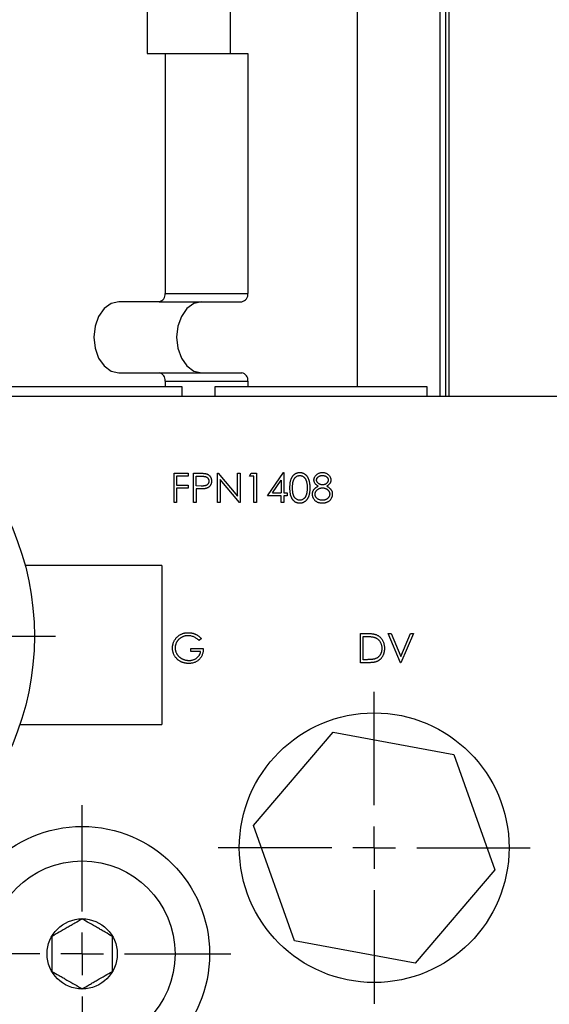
# Model space of a CAD drawing. Header units: inches. Extents: x 5 to 215, y 5 to 165.
# Tile 18 of 74: x 60.79 to 63.28, y 100.84 to 105.48. Entities that reach past the tile are written whole.
import ezdxf

# ---------------------------------------------------------------- set-up
doc = ezdxf.new("R2010")
doc.units = ezdxf.units.IN
doc.header["$LTSCALE"] = 20
doc.header["$MEASUREMENT"] = 0
doc.linetypes.add('CENTERX2', pattern=[0.8, 0.5, -0.1, 0.1, -0.1])
doc.layers.add('CENTER', color=40, linetype='CENTERX2')

# ---------------------------------------------------------------- blocks, each defined once
blk = doc.blocks.new('SW_CENTERMARKSYMBOL_3')
at = {"layer": 'CENTER', "color": 0}
for p, q in [((0, 0.2), (0, 0.735)), ((0, 0), (0, 0.1)), ((-0.2, 0), (-0.735, 0)), ((0, 0), (-0.1, 0)), ((0, 0), (0, -0.1)), ((0, 0), (0.1, 0)), ((0.2, 0), (0.735, 0)), ((0, -0.2), (0, -0.735))]:
    blk.add_line(p, q, dxfattribs=at)
blk = doc.blocks.new('SW_CENTERMARKSYMBOL_4')
at = {"layer": 'CENTER', "color": 0}
for p, q in [((0, 0.2), (0, 0.7)), ((0, 0), (0, 0.1)), ((-0.2, 0), (-0.7, 0)), ((0, 0), (-0.1, 0)), ((0, 0), (0, -0.1)), ((0, 0), (0.1, 0)), ((0.2, 0), (0.7, 0)), ((0, -0.2), (0, -0.7))]:
    blk.add_line(p, q, dxfattribs=at)
blk = doc.blocks.new('SW_CENTERMARKSYMBOL_7')
at = {"layer": 'CENTER', "color": 0}
for p, q in [((0, 0.2), (0, 1.4)), ((0, 0), (0, 0.1)), ((-0.2, 0), (-1.4, 0)), ((0, 0), (-0.1, 0)), ((0, 0), (0, -0.1)), ((0, 0), (0.1, 0)), ((0.2, 0), (1.4, 0)), ((0, -0.2), (0, -1.4))]:
    blk.add_line(p, q, dxfattribs=at)

msp = doc.modelspace()

# ---------------------------------------------------------------- linework, layer by layer
for p, q in [((62.3788, 103.75), (62.3788, 111.3899)), ((62.7687, 103.705), (62.7687, 106.0316)), ((62.7948, 103.705), (62.7948, 106.0316)), ((62.8101, 103.705), (62.8101, 106.0316)), ((61.3896, 105.6399), (61.3896, 105.321)), ((61.7794, 105.6399), (61.7794, 105.321)), ((61.3896, 105.321), (61.4732, 105.321)), ((61.4732, 105.321), (61.4732, 104.1911)), ((61.4732, 105.321), (61.8629, 105.321)), ((61.8629, 105.321), (61.8629, 104.1911)), ((61.4732, 104.1911), (61.8629, 104.1911)), ((61.4453, 104.1517), (61.256, 104.1517)), ((61.4453, 104.1517), (61.8351, 104.1517)), ((61.256, 103.817), (61.4453, 103.817)), ((61.4453, 103.817), (61.8351, 103.817)), ((61.0538, 103.75), (60.5538, 103.75)), ((61.5538, 103.75), (61.0538, 103.75)), ((61.4732, 103.7777), (61.4732, 103.75)), ((61.4732, 103.7777), (61.8629, 103.7777)), ((61.5538, 103.705), (61.5538, 103.75)), ((61.7078, 103.75), (61.7078, 103.705)), ((62.2078, 103.75), (61.7078, 103.75)), ((61.8629, 103.7777), (61.8629, 103.75)), ((62.7078, 103.75), (62.2078, 103.75)), ((62.7078, 103.705), (62.7078, 103.75)), ((63.3328, 103.705), (60.2019, 103.705)), ((61.5152, 103.3438), (61.5824, 103.3438)), ((61.5152, 103.206), (61.5152, 103.3438)), ((61.5824, 103.3296), (61.5276, 103.3296)), ((61.5276, 103.3296), (61.5276, 103.2872)), ((61.5824, 103.3438), (61.5824, 103.3296)), ((61.6071, 103.206), (61.6071, 103.3438)), ((61.6071, 103.3438), (61.6341, 103.3438)), ((61.6195, 103.2837), (61.6195, 103.3296)), ((61.6195, 103.3296), (61.6447, 103.3296)), ((61.7202, 103.206), (61.7202, 103.3438)), ((61.7202, 103.3438), (61.7228, 103.3438)), ((61.7228, 103.3438), (61.8138, 103.2353)), ((61.8138, 103.3438), (61.8262, 103.3438)), ((61.8138, 103.2353), (61.8138, 103.3438)), ((61.8262, 103.3438), (61.8262, 103.206)), ((61.8703, 103.3296), (61.8784, 103.3438)), ((61.8915, 103.3296), (61.8703, 103.3296)), ((61.8784, 103.3438), (61.9039, 103.3438)), ((61.8915, 103.206), (61.8915, 103.3296)), ((61.9039, 103.3438), (61.9039, 103.206)), ((61.9551, 103.2378), (62.0303, 103.3473)), ((62.0303, 103.3473), (62.0329, 103.3473)), ((62.0329, 103.3473), (62.0329, 103.2519)), ((61.5276, 103.2872), (61.5824, 103.2872)), ((61.5824, 103.2872), (61.5824, 103.2731)), ((61.6436, 103.2834), (61.6195, 103.2837)), ((61.8233, 103.206), (61.7325, 103.3142)), ((61.7325, 103.3142), (61.7325, 103.206)), ((61.9794, 103.2519), (62.0205, 103.3118)), ((62.0205, 103.3118), (62.0205, 103.2519)), ((61.5276, 103.2731), (61.5276, 103.206)), ((61.5824, 103.2731), (61.5276, 103.2731)), ((61.6293, 103.2696), (61.6195, 103.2696)), ((61.6195, 103.2696), (61.6195, 103.206)), ((62.0205, 103.2378), (61.9551, 103.2378)), ((61.9794, 103.2519), (62.0205, 103.2519)), ((62.0205, 103.206), (62.0205, 103.2378)), ((62.0329, 103.2519), (62.0488, 103.2519)), ((62.0488, 103.2378), (62.0329, 103.2378)), ((62.0329, 103.2378), (62.0329, 103.206)), ((62.0488, 103.2519), (62.0488, 103.2378)), ((61.5276, 103.206), (61.5152, 103.206)), ((61.6195, 103.206), (61.6071, 103.206)), ((61.7325, 103.206), (61.7202, 103.206)), ((61.8262, 103.206), (61.8233, 103.206)), ((61.9039, 103.206), (61.8915, 103.206)), ((62.0329, 103.206), (62.0205, 103.206)), ((61.4578, 102.91), (60.8141, 102.91)), ((61.4578, 102.91), (61.4578, 102.16)), ((62.393, 102.5893), (62.4208, 102.5893)), ((62.393, 102.4515), (62.393, 102.5893)), ((62.5237, 102.5893), (62.537, 102.5893)), ((62.582, 102.4515), (62.5237, 102.5893)), ((62.537, 102.5893), (62.5829, 102.4807)), ((62.5829, 102.4807), (62.6288, 102.5893)), ((62.6421, 102.5893), (62.5838, 102.4515)), ((62.6288, 102.5893), (62.6421, 102.5893)), ((61.6442, 102.5658), (61.6336, 102.5558)), ((62.4054, 102.4657), (62.4054, 102.5752)), ((62.4054, 102.5752), (62.4151, 102.5752)), ((61.5947, 102.5187), (61.653, 102.5187)), ((61.5947, 102.5045), (61.5947, 102.5187)), ((61.6407, 102.5045), (61.5947, 102.5045)), ((62.4357, 102.4515), (62.393, 102.4515)), ((62.4212, 102.4657), (62.4054, 102.4657)), ((62.5838, 102.4515), (62.582, 102.4515)), ((60.7895, 102.16), (61.4578, 102.16)), ((61.8901, 101.685), (62.2648, 102.1242)), ((62.2648, 102.1242), (62.8325, 102.0192)), ((62.8325, 102.0192), (63.0255, 101.4751)), ((62.0831, 101.1408), (61.8901, 101.685)), ((63.0255, 101.4751), (62.6508, 101.0359)), ((62.6508, 101.0359), (62.0831, 101.1408))]:
    msp.add_line(p, q)
at = {"flags": 128}
for points in [[(61.256, 104.1517), (61.2195, 104.1435), (61.1865, 104.1197), (61.1603, 104.0827), (61.1435, 104.0361), (61.1377, 103.9844), (61.1435, 103.9327), (61.1603, 103.886), (61.1865, 103.849), (61.2195, 103.8252), (61.256, 103.817)], [(61.6458, 104.1517), (61.6092, 104.1435), (61.5762, 104.1197), (61.55, 104.0827), (61.5332, 104.0361), (61.5274, 103.9844), (61.5332, 103.9327), (61.55, 103.886), (61.5762, 103.849), (61.6092, 103.8252), (61.6458, 103.817)]]:
    msp.add_lwpolyline(points, dxfattribs=at)
for centre, radius in [((59.5578, 102.5758), 1.3), ((62.4578, 101.58), 0.635), ((61.0828, 101.08), 0.6), ((61.0828, 101.08), 0.4375), ((61.0828, 101.08), 0.1652)]:
    msp.add_circle(centre, radius)
for centre, start, end in [((61.4384, 104.1861), 281.4218, 8.0495), ((61.8281, 104.1861), 281.4218, 8.0495), ((61.4384, 103.7826), 351.9505, 78.5782), ((61.8281, 103.7826), 351.9505, 78.5782)]:
    msp.add_arc(centre, 0.0351, start, end)
for points, knots in [([(61.6341, 103.3438), (61.636, 103.3438), (61.6395, 103.3438), (61.6447, 103.3437), (61.6493, 103.3435), (61.6534, 103.3433), (61.6571, 103.343), (61.6604, 103.3427), (61.6631, 103.3423), (61.6648, 103.3419), (61.6655, 103.3417)], [0, 0, 0, 0, 0.176956, 0.339055, 0.486318, 0.618781, 0.735619, 0.838742, 0.926457, 1, 1, 1, 1]), ([(61.6447, 103.3296), (61.6458, 103.3296), (61.6481, 103.3296), (61.6513, 103.3295), (61.6543, 103.3293), (61.657, 103.3291), (61.6595, 103.3287), (61.6617, 103.3283), (61.6636, 103.3278), (61.6659, 103.3271), (61.6685, 103.3259), (61.6712, 103.3241), (61.6736, 103.3219), (61.6757, 103.3193), (61.6774, 103.3164), (61.6786, 103.3133), (61.6794, 103.3101), (61.6795, 103.3079), (61.6795, 103.3068)], [0, 0, 0, 0, 0.0733423, 0.1414835, 0.2038974, 0.2618148, 0.3140872, 0.3620359, 0.4046698, 0.4425889, 0.5123904, 0.5816462, 0.6500132, 0.7208266, 0.7918025, 0.8607617, 0.9299562, 1, 1, 1, 1]), ([(61.6655, 103.3417), (61.6665, 103.3414), (61.6683, 103.3409), (61.6711, 103.3399), (61.6736, 103.3387), (61.6761, 103.3373), (61.6784, 103.3357), (61.6806, 103.3339), (61.6826, 103.3319), (61.6845, 103.3297), (61.6863, 103.3274), (61.6878, 103.3249), (61.689, 103.3222), (61.6901, 103.3194), (61.6909, 103.3165), (61.6915, 103.3134), (61.6918, 103.3101), (61.6919, 103.3079), (61.6919, 103.3068)], [0, 0, 0, 0, 0.062481, 0.12349, 0.183411, 0.243153, 0.302127, 0.36171, 0.421842, 0.482932, 0.544552, 0.605681, 0.66768, 0.729984, 0.794551, 0.860346, 0.928907, 1, 1, 1, 1]), ([(62.0611, 103.2748), (62.0611, 103.277), (62.0612, 103.2813), (62.0614, 103.2876), (62.0619, 103.2934), (62.0625, 103.2989), (62.0633, 103.304), (62.0643, 103.3087), (62.0655, 103.313), (62.0669, 103.317), (62.0684, 103.3206), (62.0701, 103.324), (62.072, 103.3272), (62.0739, 103.3301), (62.0761, 103.3329), (62.0783, 103.3354), (62.0808, 103.3376), (62.0834, 103.3396), (62.0861, 103.3414), (62.0888, 103.343), (62.0917, 103.3444), (62.0947, 103.3454), (62.0977, 103.3463), (62.1008, 103.3469), (62.104, 103.3473), (62.1061, 103.3473), (62.1072, 103.3473)], [0, 0, 0, 0, 0.068595, 0.133246, 0.194313, 0.251279, 0.304513, 0.354235, 0.400481, 0.443411, 0.484015, 0.523252, 0.561042, 0.5979, 0.633518, 0.668314, 0.702496, 0.736685, 0.770293, 0.803437, 0.835913, 0.86846, 0.900847, 0.933467, 0.966258, 1, 1, 1, 1]), ([(62.0735, 103.2749), (62.0735, 103.2767), (62.0735, 103.2803), (62.0737, 103.2855), (62.074, 103.2904), (62.0745, 103.2949), (62.0751, 103.299), (62.0758, 103.3028), (62.0767, 103.3063), (62.0777, 103.3094), (62.0788, 103.3123), (62.0801, 103.315), (62.0814, 103.3174), (62.0829, 103.3197), (62.0845, 103.3219), (62.0863, 103.3238), (62.0881, 103.3256), (62.0908, 103.3277), (62.0942, 103.3298), (62.0985, 103.3318), (62.103, 103.3329), (62.1061, 103.3331), (62.1076, 103.3332)], [0, 0, 0, 0, 0.073302, 0.142286, 0.206253, 0.266017, 0.321612, 0.372532, 0.419497, 0.462398, 0.502825, 0.541489, 0.579034, 0.615143, 0.650298, 0.684912, 0.718701, 0.752189, 0.817245, 0.879117, 0.939613, 1, 1, 1, 1]), ([(62.1072, 103.3473), (62.1083, 103.3473), (62.1105, 103.3473), (62.1137, 103.3469), (62.1168, 103.3463), (62.1199, 103.3454), (62.1229, 103.3443), (62.1258, 103.343), (62.1286, 103.3414), (62.1314, 103.3396), (62.134, 103.3376), (62.1365, 103.3352), (62.1389, 103.3327), (62.1411, 103.3299), (62.1431, 103.3269), (62.1451, 103.3236), (62.1468, 103.3201), (62.1485, 103.3163), (62.15, 103.3123), (62.1513, 103.3079), (62.1523, 103.3032), (62.1532, 103.2982), (62.1539, 103.2928), (62.1544, 103.2871), (62.1547, 103.2811), (62.1547, 103.2769), (62.1547, 103.2748)], [0, 0, 0, 0, 0.033788, 0.067194, 0.099862, 0.132567, 0.165151, 0.197913, 0.231319, 0.265083, 0.299255, 0.334399, 0.369943, 0.406284, 0.444064, 0.482998, 0.523354, 0.565537, 0.609613, 0.656391, 0.705885, 0.758325, 0.813832, 0.872795, 0.934722, 1, 1, 1, 1]), ([(62.1076, 103.3332), (62.1091, 103.3331), (62.1121, 103.3329), (62.1166, 103.3318), (62.1209, 103.3298), (62.1243, 103.3277), (62.1269, 103.3256), (62.1288, 103.3237), (62.1306, 103.3217), (62.1323, 103.3194), (62.1338, 103.3169), (62.1353, 103.3142), (62.1366, 103.3113), (62.1378, 103.3082), (62.1389, 103.3048), (62.1399, 103.3012), (62.1406, 103.2974), (62.1413, 103.2933), (62.1417, 103.289), (62.1422, 103.2845), (62.1423, 103.2798), (62.1424, 103.2765), (62.1424, 103.2749)], [0, 0, 0, 0, 0.059689, 0.119507, 0.181075, 0.246162, 0.279894, 0.314468, 0.350403, 0.387474, 0.426147, 0.466624, 0.508745, 0.553328, 0.600058, 0.649177, 0.700552, 0.754894, 0.811825, 0.871514, 0.934319, 1, 1, 1, 1]), ([(62.1742, 103.312), (62.1742, 103.3134), (62.1744, 103.3164), (62.1754, 103.3208), (62.1771, 103.3251), (62.1794, 103.3293), (62.1823, 103.3333), (62.1858, 103.3368), (62.1898, 103.34), (62.1942, 103.3426), (62.199, 103.3447), (62.204, 103.3462), (62.2092, 103.3471), (62.2128, 103.3473), (62.2146, 103.3473)], [0, 0, 0, 0, 0.074058, 0.14887, 0.226668, 0.307735, 0.391157, 0.473929, 0.557928, 0.644989, 0.733364, 0.821092, 0.909287, 1, 1, 1, 1]), ([(62.1865, 103.3118), (62.1866, 103.3125), (62.1866, 103.3139), (62.187, 103.316), (62.1876, 103.318), (62.1884, 103.3199), (62.1896, 103.3218), (62.1909, 103.3236), (62.1925, 103.3253), (62.1943, 103.3269), (62.1963, 103.3283), (62.1984, 103.3297), (62.2007, 103.3307), (62.2031, 103.3317), (62.2056, 103.3323), (62.2082, 103.3328), (62.211, 103.3331), (62.2129, 103.3332), (62.2139, 103.3332)], [0, 0, 0, 0, 0.055928, 0.110562, 0.164473, 0.219008, 0.274886, 0.332172, 0.391956, 0.455348, 0.52037, 0.584969, 0.649345, 0.715975, 0.783553, 0.852791, 0.924757, 1, 1, 1, 1]), ([(62.2139, 103.3332), (62.215, 103.3332), (62.2171, 103.3331), (62.2201, 103.3328), (62.223, 103.3323), (62.2256, 103.3316), (62.2281, 103.3306), (62.2304, 103.3295), (62.2324, 103.3281), (62.2343, 103.3266), (62.2359, 103.3249), (62.2374, 103.3232), (62.2386, 103.3214), (62.2396, 103.3196), (62.2403, 103.3178), (62.2409, 103.3159), (62.2413, 103.314), (62.2413, 103.3127), (62.2413, 103.312)], [0, 0, 0, 0, 0.084513, 0.163644, 0.238615, 0.309808, 0.378004, 0.443951, 0.50748, 0.569985, 0.631231, 0.689153, 0.743752, 0.796938, 0.848916, 0.898966, 0.949098, 1, 1, 1, 1]), ([(62.2146, 103.3473), (62.2163, 103.3473), (62.2198, 103.3471), (62.2249, 103.3462), (62.2297, 103.3446), (62.2343, 103.3425), (62.2386, 103.3399), (62.2424, 103.3367), (62.2458, 103.3332), (62.2486, 103.3292), (62.2509, 103.325), (62.2525, 103.3206), (62.2535, 103.3161), (62.2536, 103.3131), (62.2537, 103.3116)], [0, 0, 0, 0, 0.08941, 0.176306, 0.262626, 0.349446, 0.435498, 0.518928, 0.601355, 0.684256, 0.765807, 0.844877, 0.92228, 1, 1, 1, 1]), ([(61.6795, 103.3068), (61.6795, 103.3056), (61.6794, 103.3034), (61.6787, 103.3001), (61.6774, 103.297), (61.6757, 103.2941), (61.6736, 103.2915), (61.6711, 103.2891), (61.6682, 103.2873), (61.6655, 103.286), (61.6631, 103.2853), (61.661, 103.2848), (61.6587, 103.2844), (61.6562, 103.284), (61.6534, 103.2837), (61.6503, 103.2836), (61.647, 103.2834), (61.6448, 103.2834), (61.6436, 103.2834)], [0, 0, 0, 0, 0.069889, 0.138362, 0.206026, 0.275616, 0.344915, 0.413493, 0.4836, 0.555873, 0.595122, 0.638417, 0.686772, 0.739425, 0.797504, 0.859966, 0.927462, 1, 1, 1, 1]), ([(61.6919, 103.3068), (61.6919, 103.3057), (61.6918, 103.3035), (61.6915, 103.3002), (61.6909, 103.2971), (61.6901, 103.2942), (61.6891, 103.2914), (61.6878, 103.2887), (61.6863, 103.2863), (61.6846, 103.2839), (61.6827, 103.2818), (61.6806, 103.2798), (61.6783, 103.278), (61.6759, 103.2764), (61.6733, 103.275), (61.6705, 103.2737), (61.6675, 103.2727), (61.6654, 103.2721), (61.6644, 103.2718)], [0, 0, 0, 0, 0.070119, 0.137192, 0.202016, 0.264631, 0.326117, 0.38601, 0.445812, 0.505298, 0.564633, 0.624283, 0.683902, 0.743953, 0.805388, 0.868388, 0.933084, 1, 1, 1, 1]), ([(62.1072, 103.2025), (62.1061, 103.2025), (62.104, 103.2025), (62.1008, 103.2029), (62.0977, 103.2035), (62.0947, 103.2043), (62.0918, 103.2054), (62.0889, 103.2067), (62.0862, 103.2083), (62.0835, 103.21), (62.0809, 103.212), (62.0785, 103.2143), (62.0762, 103.2168), (62.0741, 103.2195), (62.0721, 103.2224), (62.0702, 103.2256), (62.0685, 103.2291), (62.067, 103.2327), (62.0656, 103.2367), (62.0644, 103.241), (62.0634, 103.2458), (62.0626, 103.2509), (62.0619, 103.2563), (62.0614, 103.2622), (62.0612, 103.2684), (62.0611, 103.2726), (62.0611, 103.2748)], [0, 0, 0, 0, 0.033787, 0.066622, 0.099285, 0.131361, 0.163585, 0.196104, 0.228902, 0.262158, 0.295991, 0.330218, 0.36506, 0.400951, 0.43762, 0.475708, 0.515381, 0.556414, 0.599765, 0.646424, 0.696431, 0.749782, 0.806573, 0.867436, 0.931887, 1, 1, 1, 1]), ([(62.1076, 103.2166), (62.1061, 103.2167), (62.103, 103.2168), (62.0986, 103.218), (62.0942, 103.2199), (62.0908, 103.2221), (62.0881, 103.2242), (62.0863, 103.226), (62.0845, 103.228), (62.0829, 103.2301), (62.0814, 103.2324), (62.08, 103.2349), (62.0788, 103.2375), (62.0777, 103.2404), (62.0766, 103.2435), (62.0758, 103.247), (62.0751, 103.2508), (62.0745, 103.2549), (62.0741, 103.2594), (62.0737, 103.2643), (62.0735, 103.2695), (62.0735, 103.273), (62.0735, 103.2749)], [0, 0, 0, 0, 0.060034, 0.120278, 0.182348, 0.247919, 0.281641, 0.315701, 0.350322, 0.385703, 0.421819, 0.459196, 0.497866, 0.538301, 0.58121, 0.628183, 0.679403, 0.734699, 0.794074, 0.858416, 0.927049, 1, 1, 1, 1]), ([(62.1547, 103.2748), (62.1547, 103.2727), (62.1547, 103.2686), (62.1544, 103.2626), (62.1539, 103.2569), (62.1533, 103.2516), (62.1524, 103.2466), (62.1513, 103.2419), (62.1501, 103.2375), (62.1486, 103.2335), (62.147, 103.2298), (62.1452, 103.2263), (62.1433, 103.223), (62.1412, 103.22), (62.139, 103.2172), (62.1366, 103.2146), (62.1341, 103.2123), (62.1315, 103.2102), (62.1287, 103.2084), (62.1259, 103.2068), (62.1229, 103.2055), (62.1199, 103.2044), (62.1169, 103.2035), (62.1137, 103.2029), (62.1105, 103.2025), (62.1083, 103.2025), (62.1072, 103.2025)], [0, 0, 0, 0, 0.065063, 0.126773, 0.185516, 0.240765, 0.29298, 0.34225, 0.388919, 0.432776, 0.474628, 0.514775, 0.553606, 0.591426, 0.628028, 0.663804, 0.698984, 0.733591, 0.767628, 0.801208, 0.834264, 0.866981, 0.89972, 0.932702, 0.966176, 1, 1, 1, 1]), ([(62.1424, 103.2749), (62.1424, 103.2732), (62.1423, 103.27), (62.1421, 103.2652), (62.1417, 103.2606), (62.1411, 103.2561), (62.1404, 103.2519), (62.1395, 103.2478), (62.1384, 103.244), (62.1376, 103.2415), (62.1372, 103.2402)], [0, 0, 0, 0, 0.141157, 0.277773, 0.409244, 0.535676, 0.657497, 0.775458, 0.889412, 1, 1, 1, 1]), ([(62.1671, 103.245), (62.1671, 103.246), (62.1672, 103.2479), (62.1675, 103.2507), (62.168, 103.2534), (62.1687, 103.2561), (62.1696, 103.2587), (62.1707, 103.2612), (62.172, 103.2637), (62.1735, 103.2661), (62.1752, 103.2684), (62.1772, 103.2707), (62.1795, 103.2728), (62.182, 103.275), (62.1847, 103.2771), (62.1877, 103.279), (62.1909, 103.281), (62.1931, 103.2821), (62.1943, 103.2827)], [0, 0, 0, 0, 0.058854, 0.116315, 0.172675, 0.22878, 0.28458, 0.340257, 0.39663, 0.453507, 0.512318, 0.572648, 0.636022, 0.702363, 0.771483, 0.844184, 0.92007, 1, 1, 1, 1]), ([(62.1943, 103.2827), (62.1927, 103.2836), (62.1896, 103.2853), (62.1855, 103.2884), (62.182, 103.2918), (62.1792, 103.2955), (62.1769, 103.2994), (62.1754, 103.3034), (62.1743, 103.3076), (62.1742, 103.3105), (62.1742, 103.312)], [0, 0, 0, 0, 0.14586, 0.282426, 0.41085, 0.535029, 0.654701, 0.770133, 0.884556, 1, 1, 1, 1]), ([(62.1795, 103.2446), (62.1795, 103.2456), (62.1796, 103.2475), (62.1801, 103.2504), (62.1808, 103.2533), (62.182, 103.256), (62.1834, 103.2586), (62.1851, 103.2611), (62.1872, 103.2635), (62.1896, 103.2658), (62.1921, 103.2679), (62.1949, 103.2698), (62.1978, 103.2714), (62.2009, 103.2727), (62.2041, 103.2737), (62.2075, 103.2743), (62.211, 103.2748), (62.2135, 103.2749), (62.2147, 103.2749)], [0, 0, 0, 0, 0.0579206, 0.1148778, 0.1710008, 0.2278849, 0.2851509, 0.3444173, 0.4055766, 0.4699497, 0.5350162, 0.5994716, 0.6639182, 0.7284648, 0.7935026, 0.8601882, 0.9287313, 1, 1, 1, 1]), ([(62.2144, 103.289), (62.2135, 103.289), (62.2117, 103.2891), (62.209, 103.2894), (62.2064, 103.29), (62.2039, 103.2907), (62.2015, 103.2917), (62.1992, 103.2929), (62.197, 103.2944), (62.1949, 103.296), (62.1929, 103.2978), (62.1912, 103.2996), (62.1898, 103.3015), (62.1886, 103.3035), (62.1877, 103.3055), (62.187, 103.3075), (62.1866, 103.3096), (62.1866, 103.311), (62.1865, 103.3118)], [0, 0, 0, 0, 0.069169, 0.136708, 0.203117, 0.268916, 0.334646, 0.399903, 0.467099, 0.535245, 0.602445, 0.665185, 0.725502, 0.78249, 0.838076, 0.892174, 0.945436, 1, 1, 1, 1]), ([(62.2413, 103.312), (62.2413, 103.3111), (62.2412, 103.3092), (62.2405, 103.3064), (62.2393, 103.3036), (62.2378, 103.3008), (62.2359, 103.2982), (62.2335, 103.2959), (62.2309, 103.2938), (62.2279, 103.2921), (62.2247, 103.2908), (62.2213, 103.2898), (62.2179, 103.2891), (62.2155, 103.289), (62.2144, 103.289)], [0, 0, 0, 0, 0.071443, 0.144646, 0.220858, 0.302293, 0.385924, 0.469194, 0.554666, 0.643442, 0.733162, 0.821506, 0.91031, 1, 1, 1, 1]), ([(62.2147, 103.2749), (62.2158, 103.2749), (62.2181, 103.2748), (62.2214, 103.2744), (62.2246, 103.2737), (62.2276, 103.2727), (62.2305, 103.2715), (62.2333, 103.27), (62.236, 103.2681), (62.2385, 103.2661), (62.2408, 103.2639), (62.2428, 103.2616), (62.2445, 103.2591), (62.246, 103.2567), (62.247, 103.2541), (62.2478, 103.2514), (62.2483, 103.2487), (62.2483, 103.2468), (62.2484, 103.2459)], [0, 0, 0, 0, 0.069643, 0.136952, 0.202995, 0.267775, 0.332398, 0.396936, 0.461997, 0.528608, 0.594093, 0.656546, 0.716174, 0.774225, 0.830819, 0.886937, 0.942661, 1, 1, 1, 1]), ([(62.2537, 103.3116), (62.2536, 103.3101), (62.2535, 103.3071), (62.2526, 103.3029), (62.251, 103.2988), (62.2489, 103.2951), (62.2461, 103.2916), (62.2427, 103.2883), (62.2387, 103.2853), (62.2357, 103.2836), (62.2341, 103.2827)], [0, 0, 0, 0, 0.121904, 0.2394126, 0.3554101, 0.4720907, 0.592859, 0.7187035, 0.8548924, 1, 1, 1, 1]), ([(62.2341, 103.2827), (62.2352, 103.2822), (62.2374, 103.281), (62.2406, 103.2792), (62.2434, 103.2772), (62.2461, 103.2753), (62.2485, 103.2732), (62.2507, 103.2711), (62.2527, 103.2689), (62.2544, 103.2667), (62.2559, 103.2644), (62.2572, 103.262), (62.2583, 103.2596), (62.2592, 103.257), (62.2599, 103.2544), (62.2604, 103.2517), (62.2607, 103.2489), (62.2607, 103.2471), (62.2607, 103.2461)], [0, 0, 0, 0, 0.079525, 0.1551, 0.22722, 0.295911, 0.362056, 0.42552, 0.485813, 0.544495, 0.60146, 0.657841, 0.713974, 0.769468, 0.82613, 0.882885, 0.940701, 1, 1, 1, 1]), ([(61.6644, 103.2718), (61.6635, 103.2717), (61.6617, 103.2713), (61.6585, 103.2708), (61.6549, 103.2704), (61.6508, 103.2701), (61.6461, 103.2699), (61.641, 103.2697), (61.6353, 103.2696), (61.6314, 103.2696), (61.6293, 103.2696)], [0, 0, 0, 0, 0.075173, 0.164746, 0.268017, 0.385912, 0.517789, 0.663691, 0.824413, 1, 1, 1, 1]), ([(62.1372, 103.2402), (62.1368, 103.2393), (62.1361, 103.2374), (62.1349, 103.2347), (62.1335, 103.2322), (62.1321, 103.2299), (62.1305, 103.2278), (62.1288, 103.2258), (62.1269, 103.224), (62.1243, 103.222), (62.121, 103.2198), (62.1166, 103.218), (62.1122, 103.2168), (62.1091, 103.2166), (62.1076, 103.2166)], [0, 0, 0, 0, 0.075949, 0.148549, 0.218996, 0.286119, 0.351826, 0.416074, 0.478265, 0.540325, 0.660405, 0.774606, 0.887187, 1, 1, 1, 1]), ([(62.2137, 103.2025), (62.2119, 103.2025), (62.2083, 103.2026), (62.203, 103.2032), (62.1982, 103.2042), (62.1936, 103.2057), (62.1894, 103.2075), (62.1856, 103.2099), (62.182, 103.2125), (62.1789, 103.2157), (62.1762, 103.219), (62.1737, 103.2225), (62.1717, 103.226), (62.17, 103.2296), (62.1687, 103.2334), (62.1678, 103.2372), (62.1672, 103.241), (62.1672, 103.2437), (62.1671, 103.245)], [0, 0, 0, 0, 0.078556, 0.152863, 0.22356, 0.290375, 0.355403, 0.418291, 0.480389, 0.543073, 0.604924, 0.664398, 0.721943, 0.778375, 0.83383, 0.888861, 0.944089, 1, 1, 1, 1]), ([(62.2139, 103.2166), (62.2122, 103.2166), (62.209, 103.2167), (62.2043, 103.2174), (62.1999, 103.2185), (62.1959, 103.2201), (62.1922, 103.222), (62.189, 103.2245), (62.1861, 103.2272), (62.1837, 103.2304), (62.1818, 103.2337), (62.1805, 103.2373), (62.1796, 103.2409), (62.1795, 103.2433), (62.1795, 103.2446)], [0, 0, 0, 0, 0.099873, 0.195097, 0.285403, 0.373284, 0.457583, 0.538851, 0.618081, 0.697677, 0.775529, 0.851404, 0.925102, 1, 1, 1, 1]), ([(62.2484, 103.2459), (62.2484, 103.2449), (62.2483, 103.243), (62.2478, 103.2402), (62.2471, 103.2375), (62.2461, 103.2349), (62.2448, 103.2323), (62.2431, 103.2299), (62.2412, 103.2275), (62.239, 103.2253), (62.2366, 103.2232), (62.234, 103.2215), (62.2311, 103.2199), (62.228, 103.2187), (62.2248, 103.2178), (62.2213, 103.2171), (62.2177, 103.2167), (62.2152, 103.2166), (62.2139, 103.2166)], [0, 0, 0, 0, 0.057448, 0.113333, 0.168885, 0.224093, 0.280066, 0.337966, 0.397798, 0.459632, 0.522821, 0.585875, 0.649687, 0.714433, 0.781173, 0.850839, 0.923441, 1, 1, 1, 1]), ([(62.2607, 103.2461), (62.2607, 103.2448), (62.2607, 103.2422), (62.2601, 103.2383), (62.2593, 103.2345), (62.2582, 103.2309), (62.2567, 103.2274), (62.2549, 103.224), (62.2528, 103.2206), (62.2512, 103.2186), (62.2503, 103.2176)], [0, 0, 0, 0, 0.128158, 0.253673, 0.377325, 0.499385, 0.622918, 0.745839, 0.871395, 1, 1, 1, 1]), ([(62.2503, 103.2176), (62.2492, 103.2164), (62.247, 103.214), (62.2433, 103.2109), (62.2392, 103.2083), (62.2348, 103.2061), (62.23, 103.2045), (62.2249, 103.2033), (62.2194, 103.2026), (62.2157, 103.2025), (62.2137, 103.2025)], [0, 0, 0, 0, 0.119283, 0.237093, 0.354796, 0.474576, 0.59746, 0.724926, 0.858883, 1, 1, 1, 1]), ([(61.5082, 102.5205), (61.5082, 102.5221), (61.5082, 102.5253), (61.5087, 102.5301), (61.5095, 102.5348), (61.5105, 102.5394), (61.5119, 102.5439), (61.5135, 102.5484), (61.5155, 102.5527), (61.5178, 102.557), (61.5203, 102.5611), (61.523, 102.565), (61.526, 102.5686), (61.5292, 102.572), (61.5327, 102.5752), (61.5363, 102.5782), (61.5402, 102.5809), (61.5443, 102.5834), (61.5485, 102.5856), (61.5529, 102.5876), (61.5575, 102.5892), (61.5622, 102.5906), (61.567, 102.5916), (61.572, 102.5923), (61.5771, 102.5928), (61.5805, 102.5928), (61.5823, 102.5929)], [0, 0, 0, 0, 0.0420394, 0.0835445, 0.1246431, 0.1653031, 0.2061707, 0.2469707, 0.2883293, 0.3299865, 0.3717975, 0.4127376, 0.4534593, 0.4940013, 0.5343807, 0.5749515, 0.6158917, 0.6572496, 0.6990066, 0.7404863, 0.7823252, 0.8245675, 0.8670412, 0.9104995, 0.9546192, 1, 1, 1, 1]), ([(61.5823, 102.5929), (61.5837, 102.5928), (61.5865, 102.5928), (61.5908, 102.5925), (61.5949, 102.592), (61.599, 102.5913), (61.603, 102.5904), (61.6069, 102.5893), (61.6108, 102.588), (61.6147, 102.5865), (61.6185, 102.5847), (61.6222, 102.5828), (61.626, 102.5805), (61.6297, 102.5781), (61.6334, 102.5754), (61.637, 102.5724), (61.6407, 102.5692), (61.643, 102.567), (61.6442, 102.5658)], [0, 0, 0, 0, 0.061617, 0.122179, 0.182216, 0.241864, 0.30096, 0.359969, 0.419033, 0.478069, 0.537993, 0.59896, 0.661321, 0.725248, 0.79122, 0.858746, 0.928318, 1, 1, 1, 1]), ([(62.4208, 102.5893), (62.4233, 102.5893), (62.4279, 102.5893), (62.4347, 102.5891), (62.4409, 102.5887), (62.4467, 102.5881), (62.4519, 102.5875), (62.4566, 102.5866), (62.4608, 102.5856), (62.4633, 102.5848), (62.4646, 102.5844)], [0, 0, 0, 0, 0.164289, 0.317406, 0.458844, 0.589367, 0.707831, 0.81577, 0.91288, 1, 1, 1, 1]), ([(62.4646, 102.5844), (62.4661, 102.5838), (62.4693, 102.5826), (62.4738, 102.5803), (62.478, 102.5777), (62.482, 102.5749), (62.4857, 102.5716), (62.4891, 102.5681), (62.4923, 102.5642), (62.4951, 102.56), (62.4977, 102.5556), (62.5, 102.5509), (62.5018, 102.5461), (62.5034, 102.541), (62.5046, 102.5357), (62.5054, 102.5302), (62.506, 102.5245), (62.506, 102.5207), (62.5061, 102.5187)], [0, 0, 0, 0, 0.061545, 0.121694, 0.181155, 0.239875, 0.298702, 0.357647, 0.417605, 0.478494, 0.540407, 0.602345, 0.665004, 0.728559, 0.793651, 0.860534, 0.929236, 1, 1, 1, 1]), ([(61.5819, 102.5787), (61.5805, 102.5787), (61.5779, 102.5787), (61.5739, 102.5783), (61.57, 102.5777), (61.5661, 102.5768), (61.5623, 102.5757), (61.5585, 102.5743), (61.5548, 102.5727), (61.5511, 102.5709), (61.5476, 102.5689), (61.5443, 102.5666), (61.5411, 102.5642), (61.5382, 102.5616), (61.5355, 102.5589), (61.5329, 102.5559), (61.5306, 102.5528), (61.5285, 102.5495), (61.5266, 102.5462), (61.525, 102.5427), (61.5236, 102.5392), (61.5225, 102.5357), (61.5216, 102.5321), (61.521, 102.5285), (61.5206, 102.5248), (61.5206, 102.5223), (61.5205, 102.521)], [0, 0, 0, 0, 0.042841, 0.085571, 0.127719, 0.170068, 0.212787, 0.255482, 0.298877, 0.342861, 0.386528, 0.429532, 0.471886, 0.513729, 0.555082, 0.596535, 0.63812, 0.679822, 0.721331, 0.761888, 0.802199, 0.841806, 0.88106, 0.920633, 0.960101, 1, 1, 1, 1]), ([(61.6336, 102.5558), (61.6317, 102.5576), (61.6279, 102.5611), (61.6217, 102.5658), (61.6153, 102.5697), (61.6086, 102.573), (61.6018, 102.5755), (61.5951, 102.5774), (61.5885, 102.5785), (61.584, 102.5787), (61.5819, 102.5787)], [0, 0, 0, 0, 0.136144, 0.269043, 0.398517, 0.5271, 0.652283, 0.77168, 0.887495, 1, 1, 1, 1]), ([(62.4151, 102.5752), (62.4174, 102.5752), (62.422, 102.5752), (62.4286, 102.575), (62.4347, 102.5747), (62.4402, 102.5743), (62.4453, 102.5737), (62.4498, 102.5731), (62.4538, 102.5723), (62.4563, 102.5717), (62.4574, 102.5713)], [0, 0, 0, 0, 0.167024, 0.32181, 0.464407, 0.594889, 0.713417, 0.820715, 0.915681, 1, 1, 1, 1]), ([(62.4574, 102.5713), (62.4588, 102.5709), (62.4616, 102.57), (62.4655, 102.5683), (62.4692, 102.5663), (62.4727, 102.5641), (62.4759, 102.5615), (62.4789, 102.5587), (62.4816, 102.5556), (62.4841, 102.5523), (62.4864, 102.5487), (62.4883, 102.545), (62.49, 102.541), (62.4914, 102.5369), (62.4924, 102.5326), (62.4931, 102.5281), (62.4936, 102.5235), (62.4937, 102.5203), (62.4937, 102.5187)], [0, 0, 0, 0, 0.063993, 0.12592, 0.186874, 0.246558, 0.305884, 0.365135, 0.425, 0.485666, 0.546916, 0.608206, 0.669976, 0.732826, 0.796774, 0.862187, 0.929849, 1, 1, 1, 1]), ([(61.5251, 102.4741), (61.5237, 102.4757), (61.521, 102.4791), (61.5176, 102.4844), (61.5147, 102.4899), (61.5123, 102.4957), (61.5105, 102.5016), (61.5091, 102.5077), (61.5083, 102.514), (61.5082, 102.5183), (61.5082, 102.5205)], [0, 0, 0, 0, 0.127896, 0.253668, 0.376738, 0.499344, 0.621999, 0.745699, 0.871345, 1, 1, 1, 1]), ([(61.5205, 102.521), (61.5206, 102.5198), (61.5206, 102.5172), (61.521, 102.5134), (61.5217, 102.5097), (61.5227, 102.506), (61.5238, 102.5024), (61.5253, 102.4988), (61.5271, 102.4952), (61.5291, 102.4918), (61.5313, 102.4884), (61.5338, 102.4852), (61.5364, 102.4822), (61.5393, 102.4794), (61.5423, 102.4768), (61.5456, 102.4743), (61.5491, 102.4721), (61.5527, 102.47), (61.5565, 102.4682), (61.5605, 102.4665), (61.5645, 102.4652), (61.5686, 102.4641), (61.5728, 102.4632), (61.5771, 102.4626), (61.5814, 102.4622), (61.5844, 102.4622), (61.5858, 102.4621)], [0, 0, 0, 0, 0.038994, 0.077882, 0.116652, 0.155416, 0.194618, 0.234261, 0.274547, 0.315667, 0.35702, 0.398083, 0.439098, 0.479833, 0.521274, 0.562841, 0.605292, 0.648409, 0.691727, 0.735149, 0.778369, 0.821661, 0.865524, 0.909731, 0.954523, 1, 1, 1, 1]), ([(61.653, 102.5187), (61.653, 102.516), (61.6528, 102.5109), (61.6519, 102.5034), (61.6504, 102.4963), (61.6484, 102.4896), (61.6458, 102.4833), (61.6426, 102.4774), (61.6387, 102.472), (61.6344, 102.467), (61.6296, 102.4626), (61.6243, 102.4586), (61.6187, 102.4553), (61.6127, 102.4527), (61.6062, 102.4506), (61.5994, 102.4491), (61.5922, 102.4482), (61.5873, 102.4481), (61.5848, 102.448)], [0, 0, 0, 0, 0.071272, 0.139493, 0.204635, 0.267406, 0.328446, 0.388397, 0.447734, 0.507392, 0.566768, 0.625478, 0.684067, 0.743248, 0.804033, 0.866499, 0.931723, 1, 1, 1, 1]), ([(61.5858, 102.4621), (61.5876, 102.4622), (61.5911, 102.4622), (61.5963, 102.4628), (61.6013, 102.4637), (61.606, 102.465), (61.6105, 102.4667), (61.6148, 102.4687), (61.6189, 102.4711), (61.6228, 102.4739), (61.6264, 102.4769), (61.6296, 102.4802), (61.6324, 102.4837), (61.6349, 102.4874), (61.6369, 102.4914), (61.6386, 102.4956), (61.6399, 102.5), (61.6404, 102.503), (61.6407, 102.5045)], [0, 0, 0, 0, 0.07063, 0.138694, 0.204918, 0.269441, 0.332636, 0.395302, 0.457764, 0.520657, 0.582852, 0.643315, 0.70258, 0.760908, 0.81949, 0.878269, 0.938491, 1, 1, 1, 1]), ([(62.5061, 102.5187), (62.506, 102.517), (62.506, 102.5136), (62.5056, 102.5087), (62.5049, 102.5039), (62.5039, 102.4993), (62.5027, 102.4948), (62.5012, 102.4904), (62.4994, 102.4862), (62.4974, 102.4823), (62.4951, 102.4785), (62.4927, 102.4749), (62.4902, 102.4716), (62.4874, 102.4686), (62.4845, 102.4658), (62.4814, 102.4633), (62.4781, 102.461), (62.4747, 102.459), (62.471, 102.4572), (62.467, 102.4557), (62.4626, 102.4544), (62.4579, 102.4534), (62.4529, 102.4525), (62.4475, 102.452), (62.4417, 102.4516), (62.4377, 102.4516), (62.4357, 102.4515)], [0, 0, 0, 0, 0.046081, 0.090807, 0.134295, 0.177024, 0.218823, 0.260244, 0.30108, 0.341614, 0.381583, 0.42012, 0.458075, 0.494738, 0.531195, 0.566934, 0.602713, 0.638327, 0.674853, 0.713467, 0.754442, 0.797815, 0.843989, 0.893072, 0.944963, 1, 1, 1, 1]), ([(62.4937, 102.5187), (62.4937, 102.5172), (62.4936, 102.5142), (62.4932, 102.5098), (62.4925, 102.5056), (62.4916, 102.5015), (62.4903, 102.4976), (62.4888, 102.4939), (62.487, 102.4904), (62.4849, 102.4871), (62.4826, 102.484), (62.4801, 102.4811), (62.4773, 102.4785), (62.4744, 102.4761), (62.4712, 102.474), (62.4679, 102.4721), (62.4643, 102.4705), (62.4618, 102.4696), (62.4606, 102.4692)], [0, 0, 0, 0, 0.071536, 0.140328, 0.207105, 0.272194, 0.335537, 0.397697, 0.459149, 0.520469, 0.581118, 0.64032, 0.699421, 0.758217, 0.816875, 0.876662, 0.937585, 1, 1, 1, 1]), ([(61.5848, 102.448), (61.5832, 102.448), (61.5801, 102.4481), (61.5756, 102.4484), (61.5712, 102.4489), (61.5669, 102.4496), (61.5628, 102.4505), (61.5587, 102.4516), (61.5548, 102.453), (61.551, 102.4545), (61.5473, 102.4562), (61.5438, 102.4582), (61.5403, 102.4603), (61.537, 102.4626), (61.5338, 102.4652), (61.5308, 102.4679), (61.5278, 102.4709), (61.526, 102.473), (61.5251, 102.4741)], [0, 0, 0, 0, 0.069237, 0.136557, 0.202094, 0.266464, 0.329769, 0.391879, 0.453271, 0.514115, 0.57439, 0.634142, 0.693923, 0.754152, 0.81447, 0.875661, 0.937348, 1, 1, 1, 1]), ([(62.4606, 102.4692), (62.4596, 102.4689), (62.4574, 102.4683), (62.4538, 102.4676), (62.4497, 102.467), (62.4451, 102.4665), (62.4399, 102.4661), (62.4341, 102.4659), (62.4278, 102.4657), (62.4235, 102.4657), (62.4212, 102.4657)], [0, 0, 0, 0, 0.078677, 0.170258, 0.274976, 0.393254, 0.524451, 0.669372, 0.828099, 1, 1, 1, 1]), ([(61.0828, 101.2446), (61.0717, 101.2381), (61.0603, 101.2316), (61.0426, 101.2214), (61.0366, 101.2179), (61.0243, 101.2108), (61.018, 101.2072), (60.9994, 101.1964), (60.9871, 101.1893), (60.963, 101.1754), (60.9515, 101.1688), (60.9403, 101.1623)], [0, 0, 0, 0, 0.25, 0.25, 0.375, 0.375, 0.5, 0.5, 0.75, 0.75, 1, 1, 1, 1]), ([(61.2253, 101.1623), (61.2142, 101.1687), (61.2028, 101.1753), (61.1851, 101.1855), (61.1791, 101.189), (61.1668, 101.1961), (61.1605, 101.1997), (61.1419, 101.2105), (61.1296, 101.2175), (61.1055, 101.2315), (61.094, 101.2381), (61.0828, 101.2446)], [0, 0, 0, 0, 0.25, 0.25, 0.375, 0.375, 0.5, 0.5, 0.75, 0.75, 1, 1, 1, 1]), ([(60.9403, 101.1623), (60.9403, 101.1495), (60.9403, 101.1363), (60.9403, 101.1159), (60.9403, 101.109), (60.9403, 101.0949), (60.9403, 101.0876), (60.9403, 101.0659), (60.9403, 101.0517), (60.9403, 101.0241), (60.9403, 101.0107), (60.9403, 100.9978)], [0, 0, 0, 0, 0.25, 0.25, 0.375, 0.375, 0.5, 0.5, 0.75, 0.75, 1, 1, 1, 1]), ([(61.2253, 100.9978), (61.2253, 101.0106), (61.2253, 101.0237), (61.2253, 101.0441), (61.2253, 101.0511), (61.2253, 101.0652), (61.2253, 101.0724), (61.2253, 101.0942), (61.2253, 101.1083), (61.2253, 101.136), (61.2253, 101.1494), (61.2253, 101.1623)], [0, 0, 0, 0, 0.25, 0.25, 0.375, 0.375, 0.5, 0.5, 0.75, 0.75, 1, 1, 1, 1]), ([(60.9403, 100.9978), (60.9514, 100.9913), (60.9628, 100.9848), (60.9805, 100.9745), (60.9865, 100.9711), (60.9988, 100.964), (61.0051, 100.9604), (61.0237, 100.9496), (61.036, 100.9425), (61.0601, 100.9286), (61.0716, 100.922), (61.0828, 100.9155)], [0, 0, 0, 0, 0.25, 0.25, 0.375, 0.375, 0.5, 0.5, 0.75, 0.75, 1, 1, 1, 1]), ([(61.0828, 100.9155), (61.0939, 100.9219), (61.1053, 100.9285), (61.123, 100.9387), (61.129, 100.9422), (61.1413, 100.9492), (61.1476, 100.9529), (61.1662, 100.9637), (61.1785, 100.9707), (61.2026, 100.9846), (61.2141, 100.9913), (61.2253, 100.9978)], [0, 0, 0, 0, 0.25, 0.25, 0.375, 0.375, 0.5, 0.5, 0.75, 0.75, 1, 1, 1, 1])]:
    msp.add_open_spline(points, degree=3, knots=knots)

# ---------------------------------------------------------------- block references
at = {"layer": 'CENTER'}
for name, p in [('SW_CENTERMARKSYMBOL_7', (59.5578, 102.5758)), ('SW_CENTERMARKSYMBOL_3', (62.4578, 101.58)), ('SW_CENTERMARKSYMBOL_4', (61.0828, 101.08))]:
    msp.add_blockref(name, p, dxfattribs=at)

doc.saveas('drawing.dxf')
